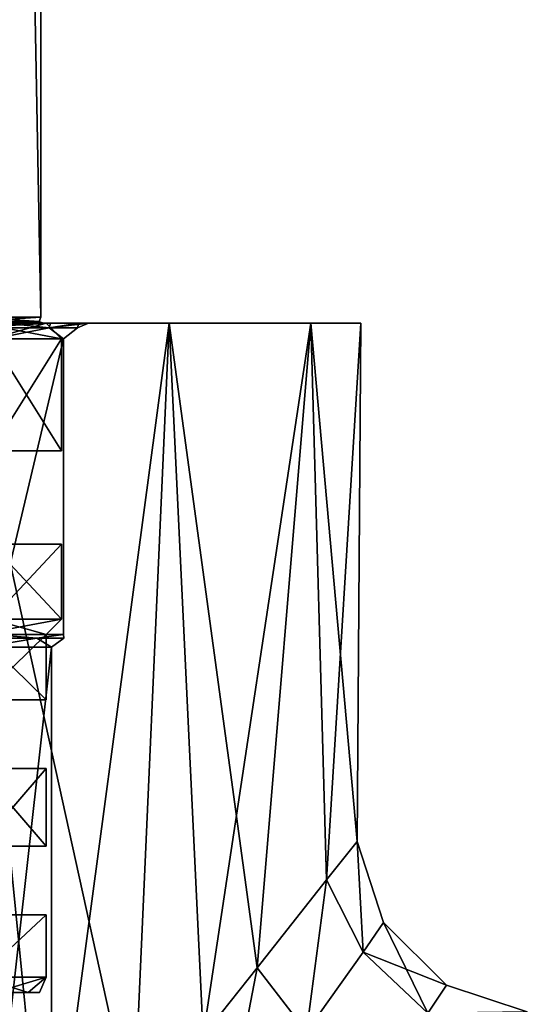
# Model space of a CAD drawing. Header units: millimetres. Extents: x -25 to 87, y -149 to 296.
# Tile 89 of 256: x 10 to 26, y 74 to 106. Entities that reach past the tile are written whole.
import ezdxf

# ---------------------------------------------------------------- set-up
doc = ezdxf.new("R2010")
doc.units = ezdxf.units.MM
doc.header["$LTSCALE"] = 65.185185
for name, color, linetype in [('1002', 7, 'CONTINUOUS'), ('1018', 7, 'CONTINUOUS'), ('1029', 7, 'CONTINUOUS'), ('1030', 7, 'CONTINUOUS'), ('1032', 7, 'CONTINUOUS'), ('1033', 7, 'CONTINUOUS'), ('1034', 7, 'CONTINUOUS'), ('1035', 7, 'CONTINUOUS'), ('1037', 7, 'CONTINUOUS'), ('1038', 7, 'CONTINUOUS'), ('1039', 7, 'CONTINUOUS'), ('1041', 7, 'CONTINUOUS'), ('1042', 7, 'CONTINUOUS'), ('1043', 7, 'CONTINUOUS'), ('1055', 7, 'CONTINUOUS'), ('1062', 7, 'CONTINUOUS'), ('1064', 7, 'CONTINUOUS'), ('1065', 7, 'CONTINUOUS'), ('44', 7, 'CONTINUOUS'), ('45', 7, 'CONTINUOUS'), ('46', 7, 'CONTINUOUS'), ('49', 7, 'CONTINUOUS'), ('50', 7, 'CONTINUOUS'), ('739', 7, 'CONTINUOUS'), ('88', 7, 'CONTINUOUS')]:
    doc.layers.add(name, color=color, linetype=linetype)

msp = doc.modelspace()

# ---------------------------------------------------------------- linework, layer by layer
at = {"layer": '1002', "linetype": 'CONTINUOUS'}
for points in [[(8.588, 207.846, 6.874), (8.6, 96.2, 6.858), (10.721, 207.846, 2.462), (8.588, 207.846, 6.874)], [(10.724, 96.2, -2.448), (8.6, 96.2, -6.858), (8.603, 207.846, -6.855), (10.724, 96.2, -2.448)], [(8.6, 96.2, 6.858), (10.724, 96.2, 2.448), (10.721, 207.846, 2.462), (8.6, 96.2, 6.858)], [(10.726, 207.846, -2.438), (10.724, 96.2, -2.448), (8.603, 207.846, -6.855), (10.726, 207.846, -2.438)], [(10.721, 207.846, 2.462), (10.724, 96.2, 2.448), (10.726, 207.846, -2.438), (10.721, 207.846, 2.462)], [(10.724, 96.2, 2.448), (10.724, 96.2, -2.448), (10.726, 207.846, -2.438), (10.724, 96.2, 2.448)]]:
    msp.add_3dface(points, dxfattribs=at)
at = {"layer": '1018', "linetype": 'CONTINUOUS'}
for points in [[(8.6, 96.2, -6.858), (10.724, 96.2, -2.448), (8.554, 96.059, -6.822), (8.6, 96.2, -6.858)], [(10.724, 96.2, -2.448), (10.667, 96.059, -2.435), (8.554, 96.059, -6.822), (10.724, 96.2, -2.448)], [(8.6, 96.2, 6.858), (8.554, 96.059, 6.822), (10.667, 96.059, 2.435), (8.6, 96.2, 6.858)], [(10.724, 96.2, 2.448), (8.6, 96.2, 6.858), (10.667, 96.059, 2.435), (10.724, 96.2, 2.448)], [(10.724, 96.2, -2.448), (10.724, 96.2, 2.448), (10.667, 96.059, -2.435), (10.724, 96.2, -2.448)], [(10.724, 96.2, 2.448), (10.667, 96.059, 2.435), (10.667, 96.059, -2.435), (10.724, 96.2, 2.448)], [(10.667, 96.059, 2.435), (8.554, 96.059, 6.822), (10.432, 96, 2.795), (10.667, 96.059, 2.435)], [(10.432, 96, 2.795), (8.554, 96.059, 6.822), (9.353, 96, 5.4), (10.432, 96, 2.795)], [(8.554, 96.059, -6.822), (10.667, 96.059, -2.435), (9.353, 96, -5.4), (8.554, 96.059, -6.822)], [(9.353, 96, -5.4), (10.667, 96.059, -2.435), (10.432, 96, -2.795), (9.353, 96, -5.4)], [(10.8, 96), (10.667, 96.059, 2.435), (10.432, 96, 2.795), (10.8, 96)], [(10.432, 96, -2.795), (10.667, 96.059, -2.435), (10.8, 96), (10.432, 96, -2.795)], [(10.667, 96.059, -2.435), (10.667, 96.059, 2.435), (10.8, 96), (10.667, 96.059, -2.435)]]:
    msp.add_3dface(points, dxfattribs=at)
at = {"layer": '1029', "linetype": 'CONTINUOUS'}
for points in [[(11.382, 91.9, -2.598), (9.128, 91.9, -7.279), (11.382, 95.5, -2.598), (11.382, 91.9, -2.598)], [(11.382, 95.5, -2.598), (9.128, 91.9, -7.279), (9.128, 95.5, -7.279), (11.382, 95.5, -2.598)], [(9.128, 91.9, 7.279), (11.382, 91.9, 2.598), (9.128, 95.5, 7.279), (9.128, 91.9, 7.279)], [(9.128, 95.5, 7.279), (11.382, 91.9, 2.598), (11.382, 95.5, 2.598), (9.128, 95.5, 7.279)], [(11.382, 91.9, 2.598), (11.382, 91.9, -2.598), (11.382, 95.5, 2.598), (11.382, 91.9, 2.598)], [(11.382, 95.5, 2.598), (11.382, 91.9, -2.598), (11.382, 95.5, -2.598), (11.382, 95.5, 2.598)]]:
    msp.add_3dface(points, dxfattribs=at)
at = {"layer": '1030', "linetype": 'CONTINUOUS'}
for points in [[(9.128, 91.9, -7.279), (11.382, 91.9, -2.598), (9.425, 91.9), (9.128, 91.9, -7.279)], [(11.382, 91.9, -2.598), (11.382, 91.9, 2.598), (9.128, 91.9, 7.279), (11.382, 91.9, -2.598)], [(11.382, 91.9, -2.598), (9.128, 91.9, 7.279), (9.425, 91.9), (11.382, 91.9, -2.598)]]:
    msp.add_3dface(points, dxfattribs=at)
at = {"layer": '1032', "linetype": 'CONTINUOUS'}
for points in [[(9.128, 88.9, -7.279), (9.425, 88.9), (11.382, 88.9, 2.598), (9.128, 88.9, -7.279)], [(11.382, 88.9, 2.598), (9.425, 88.9), (9.128, 88.9, 7.279), (11.382, 88.9, 2.598)], [(11.382, 88.9, -2.598), (9.128, 88.9, -7.279), (11.382, 88.9, 2.598), (11.382, 88.9, -2.598)]]:
    msp.add_3dface(points, dxfattribs=at)
at = {"layer": '1033', "linetype": 'CONTINUOUS'}
for points in [[(9.128, 88.9, -7.279), (11.382, 88.9, -2.598), (9.128, 86.5, -7.279), (9.128, 88.9, -7.279)], [(9.128, 86.5, -7.279), (11.382, 88.9, -2.598), (11.382, 86.5, -2.598), (9.128, 86.5, -7.279)], [(11.382, 88.9, 2.598), (9.128, 88.9, 7.279), (11.382, 86.5, 2.598), (11.382, 88.9, 2.598)], [(11.382, 86.5, 2.598), (9.128, 88.9, 7.279), (9.128, 86.5, 7.279), (11.382, 86.5, 2.598)], [(11.382, 88.9, -2.598), (11.382, 88.9, 2.598), (11.382, 86.5, -2.598), (11.382, 88.9, -2.598)], [(11.382, 86.5, -2.598), (11.382, 88.9, 2.598), (11.382, 86.5, 2.598), (11.382, 86.5, -2.598)]]:
    msp.add_3dface(points, dxfattribs=at)
at = {"layer": '1034', "linetype": 'CONTINUOUS'}
for points in [[(10.895, 83.9, -2.487), (8.737, 83.9, -6.968), (10.895, 86, -2.487), (10.895, 83.9, -2.487)], [(10.895, 86, -2.487), (8.737, 83.9, -6.968), (8.737, 86, -6.968), (10.895, 86, -2.487)], [(8.737, 83.9, 6.968), (10.895, 83.9, 2.487), (8.737, 86, 6.968), (8.737, 83.9, 6.968)], [(8.737, 86, 6.968), (10.895, 83.9, 2.487), (10.895, 86, 2.487), (8.737, 86, 6.968)], [(10.895, 83.9, 2.487), (10.895, 83.9, -2.487), (10.895, 86, 2.487), (10.895, 83.9, 2.487)], [(10.895, 86, 2.487), (10.895, 83.9, -2.487), (10.895, 86, -2.487), (10.895, 86, 2.487)]]:
    msp.add_3dface(points, dxfattribs=at)
at = {"layer": '1035', "linetype": 'CONTINUOUS'}
for points in [[(8.737, 83.9, -6.968), (10.895, 83.9, -2.487), (9.775, 83.9), (8.737, 83.9, -6.968)], [(10.895, 83.9, -2.487), (10.895, 83.9, 2.487), (8.737, 83.9, 6.968), (10.895, 83.9, -2.487)], [(10.895, 83.9, -2.487), (8.737, 83.9, 6.968), (9.775, 83.9), (10.895, 83.9, -2.487)]]:
    msp.add_3dface(points, dxfattribs=at)
at = {"layer": '1037', "linetype": 'CONTINUOUS'}
for points in [[(8.465, 81.7, -4.887), (9.775, 81.7), (10.895, 81.7, -2.487), (8.465, 81.7, -4.887)], [(8.737, 81.7, -6.968), (8.465, 81.7, -4.887), (10.895, 81.7, -2.487), (8.737, 81.7, -6.968)], [(9.775, 81.7), (8.465, 81.7, 4.887), (10.895, 81.7, 2.487), (9.775, 81.7)], [(10.895, 81.7, 2.487), (8.465, 81.7, 4.887), (8.737, 81.7, 6.968), (10.895, 81.7, 2.487)], [(10.895, 81.7, -2.487), (9.775, 81.7), (10.895, 81.7, 2.487), (10.895, 81.7, -2.487)]]:
    msp.add_3dface(points, dxfattribs=at)
at = {"layer": '1038', "linetype": 'CONTINUOUS'}
for points in [[(8.737, 81.7, -6.968), (10.895, 81.7, -2.487), (8.737, 79.2, -6.968), (8.737, 81.7, -6.968)], [(8.737, 79.2, -6.968), (10.895, 81.7, -2.487), (10.895, 79.2, -2.487), (8.737, 79.2, -6.968)], [(10.895, 81.7, 2.487), (8.737, 81.7, 6.968), (10.895, 79.2, 2.487), (10.895, 81.7, 2.487)], [(10.895, 79.2, 2.487), (8.737, 81.7, 6.968), (8.737, 79.2, 6.968), (10.895, 79.2, 2.487)], [(10.895, 81.7, -2.487), (10.895, 81.7, 2.487), (10.895, 79.2, -2.487), (10.895, 81.7, -2.487)], [(10.895, 79.2, -2.487), (10.895, 81.7, 2.487), (10.895, 79.2, 2.487), (10.895, 79.2, -2.487)]]:
    msp.add_3dface(points, dxfattribs=at)
at = {"layer": '1039', "linetype": 'CONTINUOUS'}
for points in [[(8.737, 79.2, -6.968), (10.895, 79.2, -2.487), (9.775, 79.2), (8.737, 79.2, -6.968)], [(10.895, 79.2, -2.487), (10.895, 79.2, 2.487), (8.737, 79.2, 6.968), (10.895, 79.2, -2.487)], [(10.895, 79.2, -2.487), (8.737, 79.2, 6.968), (9.775, 79.2), (10.895, 79.2, -2.487)]]:
    msp.add_3dface(points, dxfattribs=at)
at = {"layer": '1041', "linetype": 'CONTINUOUS'}
for points in [[(8.737, 77, -6.968), (9.775, 77), (10.895, 77, 2.487), (8.737, 77, -6.968)], [(10.895, 77, 2.487), (9.775, 77), (8.737, 77, 6.968), (10.895, 77, 2.487)], [(10.895, 77, -2.487), (8.737, 77, -6.968), (10.895, 77, 2.487), (10.895, 77, -2.487)]]:
    msp.add_3dface(points, dxfattribs=at)
at = {"layer": '1042', "linetype": 'CONTINUOUS'}
for points in [[(8.737, 77, -6.968), (10.895, 77, -2.487), (8.737, 75, -6.968), (8.737, 77, -6.968)], [(8.737, 75, -6.968), (10.895, 77, -2.487), (10.895, 75, -2.487), (8.737, 75, -6.968)], [(10.895, 77, 2.487), (8.737, 77, 6.968), (8.737, 75, 6.968), (10.895, 77, 2.487)], [(10.895, 75, 2.487), (10.895, 77, 2.487), (8.737, 75, 6.968), (10.895, 75, 2.487)], [(10.895, 77, -2.487), (10.895, 77, 2.487), (10.895, 75, -2.487), (10.895, 77, -2.487)], [(10.895, 75, -2.487), (10.895, 77, 2.487), (10.895, 75, 2.487), (10.895, 75, -2.487)]]:
    msp.add_3dface(points, dxfattribs=at)
at = {"layer": '1043', "linetype": 'CONTINUOUS'}
for points in [[(10.311, 74.5, 2.763), (9.245, 74.5, 5.338), (10.311, 74.5, -2.763), (10.311, 74.5, 2.763)], [(10.311, 74.5, -2.763), (9.245, 74.5, 5.338), (9.245, 74.5, -5.338), (10.311, 74.5, -2.763)], [(10.675, 74.5, 0), (10.311, 74.5, 2.763), (10.311, 74.5, -2.763), (10.675, 74.5, 0)]]:
    msp.add_3dface(points, dxfattribs=at)
at = {"layer": '1055', "linetype": 'CONTINUOUS'}
for points in [[(8.737, 75, -6.968), (10.895, 75, -2.487), (9.245, 74.5, -5.338), (8.737, 75, -6.968)], [(10.895, 75, 2.487), (8.737, 75, 6.968), (10.311, 74.5, 2.763), (10.895, 75, 2.487)], [(8.737, 75, 6.968), (9.245, 74.5, 5.338), (10.311, 74.5, 2.763), (8.737, 75, 6.968)], [(10.895, 75, -2.487), (10.311, 74.5, -2.763), (9.245, 74.5, -5.338), (10.895, 75, -2.487)], [(10.895, 75, -2.487), (10.675, 74.5, 0), (10.311, 74.5, -2.763), (10.895, 75, -2.487)], [(10.895, 75, 2.487), (10.311, 74.5, 2.763), (10.675, 74.5, 0), (10.895, 75, 2.487)], [(10.895, 75, -2.487), (10.895, 75, 2.487), (10.675, 74.5, 0), (10.895, 75, -2.487)]]:
    msp.add_3dface(points, dxfattribs=at)
at = {"layer": '1062', "linetype": 'CONTINUOUS'}
for points in [[(9.353, 96, -5.4), (10.432, 96, -2.795), (8.737, 96, -6.968), (9.353, 96, -5.4)], [(8.737, 96, -6.968), (10.432, 96, -2.795), (10.895, 96, -2.487), (8.737, 96, -6.968)], [(10.895, 96, 2.487), (9.353, 96, 5.4), (8.737, 96, 6.968), (10.895, 96, 2.487)], [(10.432, 96, 2.795), (9.353, 96, 5.4), (10.895, 96, 2.487), (10.432, 96, 2.795)], [(10.432, 96, -2.795), (10.8, 96), (10.895, 96, -2.487), (10.432, 96, -2.795)], [(10.8, 96), (10.432, 96, 2.795), (10.895, 96, 2.487), (10.8, 96)], [(10.895, 96, -2.487), (10.8, 96), (10.895, 96, 2.487), (10.895, 96, -2.487)]]:
    msp.add_3dface(points, dxfattribs=at)
at = {"layer": '1064', "linetype": 'CONTINUOUS'}
for points in [[(9.128, 95.5, 7.279), (11.382, 95.5, 2.598), (8.737, 96, 6.968), (9.128, 95.5, 7.279)], [(11.382, 95.5, 2.598), (10.895, 96, 2.487), (8.737, 96, 6.968), (11.382, 95.5, 2.598)], [(9.128, 95.5, -7.279), (8.737, 96, -6.968), (10.895, 96, -2.487), (9.128, 95.5, -7.279)], [(11.382, 95.5, -2.598), (9.128, 95.5, -7.279), (10.895, 96, -2.487), (11.382, 95.5, -2.598)], [(11.382, 95.5, 2.598), (11.382, 95.5, -2.598), (10.895, 96, 2.487), (11.382, 95.5, 2.598)], [(11.382, 95.5, -2.598), (10.895, 96, -2.487), (10.895, 96, 2.487), (11.382, 95.5, -2.598)]]:
    msp.add_3dface(points, dxfattribs=at)
at = {"layer": '1065', "linetype": 'CONTINUOUS'}
for points in [[(9.128, 86.5, -7.279), (11.382, 86.5, -2.598), (8.737, 86, -6.968), (9.128, 86.5, -7.279)], [(11.382, 86.5, -2.598), (10.895, 86, -2.487), (8.737, 86, -6.968), (11.382, 86.5, -2.598)], [(9.128, 86.5, 7.279), (8.737, 86, 6.968), (10.895, 86, 2.487), (9.128, 86.5, 7.279)], [(11.382, 86.5, 2.598), (9.128, 86.5, 7.279), (10.895, 86, 2.487), (11.382, 86.5, 2.598)], [(11.382, 86.5, -2.598), (11.382, 86.5, 2.598), (10.895, 86, -2.487), (11.382, 86.5, -2.598)], [(11.382, 86.5, 2.598), (10.895, 86, 2.487), (10.895, 86, -2.487), (11.382, 86.5, 2.598)]]:
    msp.add_3dface(points, dxfattribs=at)
at = {"layer": '44', "color": 7, "linetype": 'CONTINUOUS', "true_color": 0x0833a0}
for points in [[(14.849, 96, -14.849), (8.036, 96, -19.402), (11.942, 96, -2.728), (14.849, 96, -14.849)], [(11.942, 96, -2.728), (8.036, 96, -19.402), (11.035, 96, -5.319), (11.942, 96, -2.728)], [(11.035, 96, -5.319), (8.036, 96, -19.402), (9.574, 96, -7.643), (11.035, 96, -5.319)], [(8.036, 96, 19.402), (14.849, 96, 14.849), (9.574, 96, 7.643), (8.036, 96, 19.402)], [(9.574, 96, 7.643), (14.849, 96, 14.849), (11.035, 96, 5.319), (9.574, 96, 7.643)], [(11.035, 96, 5.319), (14.849, 96, 14.849), (11.942, 96, 2.728), (11.035, 96, 5.319)], [(14.849, 96, 14.849), (14.849, 96, -14.849), (11.942, 96, -2.728), (14.849, 96, 14.849)], [(11.942, 96, 2.728), (14.849, 96, 14.849), (12.25, 96, 0), (11.942, 96, 2.728)], [(12.25, 96, 0), (14.849, 96, 14.849), (11.942, 96, -2.728), (12.25, 96, 0)], [(19.401, 96, -8.037), (14.849, 96, -14.849), (19.401, 96, 8.037), (19.401, 96, -8.037)], [(19.401, 96, 8.037), (14.849, 96, -14.849), (14.849, 96, 14.849), (19.401, 96, 8.037)], [(21, 96), (19.401, 96, -8.037), (19.401, 96, 8.037), (21, 96)]]:
    msp.add_3dface(points, dxfattribs=at)
at = {"layer": '45', "color": 7, "linetype": 'CONTINUOUS', "true_color": 0x0833a0}
for points in [[(11.065, 85.6, -2.526), (8.874, 85.6, -7.077), (8.874, 66, -7.076), (11.065, 85.6, -2.526)], [(11.065, 66, -2.525), (11.065, 85.6, -2.526), (8.874, 66, -7.076), (11.065, 66, -2.525)], [(8.874, 85.6, 7.077), (11.065, 85.6, 2.526), (8.874, 66, 7.076), (8.874, 85.6, 7.077)], [(8.874, 66, 7.076), (11.065, 85.6, 2.526), (11.065, 66, 2.525), (8.874, 66, 7.076)], [(11.065, 85.6, 2.526), (11.065, 85.6, -2.526), (11.065, 66, 2.525), (11.065, 85.6, 2.526)], [(11.065, 66, 2.525), (11.065, 85.6, -2.526), (11.065, 66, -2.525), (11.065, 66, 2.525)]]:
    msp.add_3dface(points, dxfattribs=at)
at = {"layer": '46', "color": 7, "linetype": 'CONTINUOUS', "true_color": 0x0833a0}
for points in [[(11.455, 95.5, -2.615), (9.187, 95.5, -7.326), (9.187, 86, -7.326), (11.455, 95.5, -2.615)], [(11.455, 86, -2.614), (11.455, 95.5, -2.615), (9.187, 86, -7.326), (11.455, 86, -2.614)], [(9.187, 95.5, 7.326), (11.455, 95.5, 2.615), (9.187, 86, 7.326), (9.187, 95.5, 7.326)], [(9.187, 86, 7.326), (11.455, 95.5, 2.615), (11.455, 86, 2.614), (9.187, 86, 7.326)], [(11.455, 95.5, 2.615), (11.455, 95.5, -2.615), (11.455, 86, 2.614), (11.455, 95.5, 2.615)], [(11.455, 86, 2.614), (11.455, 95.5, -2.615), (11.455, 86, -2.614), (11.455, 86, 2.614)]]:
    msp.add_3dface(points, dxfattribs=at)
at = {"layer": '49', "color": 7, "linetype": 'CONTINUOUS', "true_color": 0x0833a0}
for points in [[(9.187, 86, 7.326), (10.594, 85.883, 4.388), (8.109, 85.883, 8.109), (9.187, 86, 7.326)], [(9.187, 86, -7.326), (8.109, 85.883, -8.109), (10.594, 85.883, -4.388), (9.187, 86, -7.326)], [(8.109, 85.883, -8.109), (8.874, 85.6, -7.077), (10.594, 85.883, -4.388), (8.109, 85.883, -8.109)], [(10.594, 85.883, 4.388), (8.874, 85.6, 7.077), (8.109, 85.883, 8.109), (10.594, 85.883, 4.388)], [(8.874, 85.6, -7.077), (11.065, 85.6, -2.526), (10.594, 85.883, -4.388), (8.874, 85.6, -7.077)], [(11.065, 85.6, 2.526), (8.874, 85.6, 7.077), (10.594, 85.883, 4.388), (11.065, 85.6, 2.526)], [(9.187, 86, 7.326), (11.455, 86, 2.614), (10.594, 85.883, 4.388), (9.187, 86, 7.326)], [(11.455, 86, -2.614), (9.187, 86, -7.326), (10.594, 85.883, -4.388), (11.455, 86, -2.614)], [(11.455, 86, 2.614), (11.467, 85.883), (10.594, 85.883, 4.388), (11.455, 86, 2.614)], [(11.455, 86, -2.614), (10.594, 85.883, -4.388), (11.467, 85.883), (11.455, 86, -2.614)], [(10.594, 85.883, -4.388), (11.065, 85.6, -2.526), (11.467, 85.883), (10.594, 85.883, -4.388)], [(11.467, 85.883), (11.065, 85.6, 2.526), (10.594, 85.883, 4.388), (11.467, 85.883)], [(11.065, 85.6, -2.526), (11.065, 85.6, 2.526), (11.467, 85.883), (11.065, 85.6, -2.526)], [(11.455, 86, 2.614), (11.455, 86, -2.614), (11.467, 85.883), (11.455, 86, 2.614)]]:
    msp.add_3dface(points, dxfattribs=at)
at = {"layer": '50', "linetype": 'CONTINUOUS'}
for points in [[(9.574, 96, 7.643), (11.035, 96, 5.319), (8.412, 95.854, 8.412), (9.574, 96, 7.643)], [(8.412, 95.854, 8.412), (11.035, 96, 5.319), (10.991, 95.854, 4.553), (8.412, 95.854, 8.412)], [(10.991, 95.854, -4.553), (9.574, 96, -7.643), (8.412, 95.854, -8.412), (10.991, 95.854, -4.553)], [(9.187, 95.5, -7.326), (10.991, 95.854, -4.553), (8.412, 95.854, -8.412), (9.187, 95.5, -7.326)], [(9.187, 95.5, 7.326), (8.412, 95.854, 8.412), (10.991, 95.854, 4.553), (9.187, 95.5, 7.326)], [(9.187, 95.5, -7.326), (11.455, 95.5, -2.615), (10.991, 95.854, -4.553), (9.187, 95.5, -7.326)], [(11.455, 95.5, 2.615), (9.187, 95.5, 7.326), (10.991, 95.854, 4.553), (11.455, 95.5, 2.615)], [(11.035, 96, -5.319), (9.574, 96, -7.643), (10.991, 95.854, -4.553), (11.035, 96, -5.319)], [(11.035, 96, 5.319), (11.942, 96, 2.728), (10.991, 95.854, 4.553), (11.035, 96, 5.319)], [(11.942, 96, 2.728), (12.25, 96, 0), (10.991, 95.854, 4.553), (11.942, 96, 2.728)], [(10.991, 95.854, 4.553), (12.25, 96, 0), (11.896, 95.854, 0), (10.991, 95.854, 4.553)], [(11.942, 96, -2.728), (11.035, 96, -5.319), (10.991, 95.854, -4.553), (11.942, 96, -2.728)], [(11.896, 95.854, 0), (11.942, 96, -2.728), (10.991, 95.854, -4.553), (11.896, 95.854, 0)], [(11.455, 95.5, -2.615), (11.896, 95.854, 0), (10.991, 95.854, -4.553), (11.455, 95.5, -2.615)], [(11.455, 95.5, 2.615), (10.991, 95.854, 4.553), (11.896, 95.854, 0), (11.455, 95.5, 2.615)], [(11.455, 95.5, -2.615), (11.455, 95.5, 2.615), (11.896, 95.854, 0), (11.455, 95.5, -2.615)], [(12.25, 96, 0), (11.942, 96, -2.728), (11.896, 95.854, 0), (12.25, 96, 0)]]:
    msp.add_3dface(points, dxfattribs=at)
at = {"layer": '739', "linetype": 'CONTINUOUS'}
for points in [[(8.036, 96, 19.402), (7.649, 62.653, 19.557), (10.934, 66.798, 17.929), (8.036, 96, 19.402)], [(8.036, 96, -19.402), (10.935, 66.799, -17.928), (7.651, 62.655, -19.557), (8.036, 96, -19.402)], [(8.036, 96, -19.402), (14.849, 96, -14.849), (10.935, 66.799, -17.928), (8.036, 96, -19.402)], [(14.849, 96, 14.849), (8.036, 96, 19.402), (13.702, 70.29, 15.914), (14.849, 96, 14.849)], [(8.036, 96, 19.402), (10.934, 66.798, 17.929), (13.702, 70.29, 15.914), (8.036, 96, 19.402)], [(14.849, 96, -14.849), (13.702, 70.291, -15.914), (10.935, 66.799, -17.928), (14.849, 96, -14.849)], [(14.849, 96, -14.849), (15.935, 73.108, -13.678), (13.702, 70.291, -15.914), (14.849, 96, -14.849)], [(14.849, 96, 14.849), (13.702, 70.29, 15.914), (15.934, 73.108, 13.678), (14.849, 96, 14.849)], [(14.849, 96, -14.849), (19.401, 96, -8.037), (15.935, 73.108, -13.678), (14.849, 96, -14.849)], [(19.401, 96, 8.037), (14.849, 96, 14.849), (17.67, 75.298, 11.347), (19.401, 96, 8.037)], [(14.849, 96, 14.849), (15.934, 73.108, 13.678), (17.67, 75.298, 11.347), (14.849, 96, 14.849)], [(19.401, 96, -8.037), (17.67, 75.298, -11.347), (15.935, 73.108, -13.678), (19.401, 96, -8.037)], [(19.401, 96, -8.037), (19.905, 78.118, -6.693), (17.67, 75.298, -11.347), (19.401, 96, -8.037)], [(19.401, 96, 8.037), (17.67, 75.298, 11.347), (19.905, 78.118, 6.693), (19.401, 96, 8.037)], [(19.401, 96, -8.037), (21, 96), (19.905, 78.118, -6.693), (19.401, 96, -8.037)], [(21, 96), (19.401, 96, 8.037), (20.884, 79.354, 2.202), (21, 96)], [(19.401, 96, 8.037), (19.905, 78.118, 6.693), (20.884, 79.354, 2.202), (19.401, 96, 8.037)], [(21, 96), (20.884, 79.354, -2.202), (19.905, 78.118, -6.693), (21, 96)], [(21, 96), (20.884, 79.354, 2.202), (20.884, 79.354, -2.202), (21, 96)]]:
    msp.add_3dface(points, dxfattribs=at)
at = {"layer": '88', "linetype": 'CONTINUOUS'}
for points in [[(20.884, 79.354, -2.202), (21.081, 75.8, -5.352), (19.905, 78.118, -6.693), (20.884, 79.354, -2.202)], [(19.905, 78.118, 6.693), (21.081, 75.8, 5.352), (20.884, 79.354, 2.202), (19.905, 78.118, 6.693)], [(21.737, 76.75, 0), (21.081, 75.8, -5.352), (20.884, 79.354, -2.202), (21.737, 76.75, 0)], [(21.081, 75.8, 5.352), (21.737, 76.75, 0), (20.884, 79.354, 2.202), (21.081, 75.8, 5.352)], [(20.884, 79.354, 2.202), (21.737, 76.75, 0), (20.884, 79.354, -2.202), (20.884, 79.354, 2.202)], [(19.905, 78.118, -6.693), (19.259, 73.241, -10.157), (17.67, 75.298, -11.347), (19.905, 78.118, -6.693)], [(17.67, 75.298, 11.347), (19.259, 73.24, 10.157), (19.905, 78.118, 6.693), (17.67, 75.298, 11.347)], [(21.081, 75.8, -5.352), (19.259, 73.241, -10.157), (19.905, 78.118, -6.693), (21.081, 75.8, -5.352)], [(19.259, 73.24, 10.157), (21.081, 75.8, 5.352), (19.905, 78.118, 6.693), (19.259, 73.24, 10.157)], [(21.081, 75.8, -5.352), (21.737, 76.75, 0), (23.158, 73.845, -5.437), (21.081, 75.8, -5.352)], [(21.737, 76.75, 0), (21.081, 75.8, 5.352), (23.753, 74.735, 0), (21.737, 76.75, 0)], [(23.158, 73.845, -5.437), (21.737, 76.75, 0), (23.753, 74.735, 0), (23.158, 73.845, -5.437)], [(19.259, 73.241, -10.157), (21.081, 75.8, -5.352), (23.158, 73.845, -5.437), (19.259, 73.241, -10.157)], [(21.081, 75.8, 5.352), (19.259, 73.24, 10.157), (23.158, 73.845, 5.437), (21.081, 75.8, 5.352)], [(23.753, 74.735, 0), (21.081, 75.8, 5.352), (23.158, 73.845, 5.437), (23.753, 74.735, 0)], [(15.934, 73.108, 13.678), (19.259, 73.24, 10.157), (17.67, 75.298, 11.347), (15.934, 73.108, 13.678)], [(17.67, 75.298, -11.347), (16.584, 69.613, -14.141), (15.935, 73.108, -13.678), (17.67, 75.298, -11.347)], [(19.259, 73.241, -10.157), (16.584, 69.613, -14.141), (17.67, 75.298, -11.347), (19.259, 73.241, -10.157)], [(26.354, 73.884, 2.202), (23.753, 74.735, 0), (23.158, 73.845, 5.437), (26.354, 73.884, 2.202)], [(26.354, 73.884, -2.202), (23.158, 73.845, -5.437), (23.753, 74.735, 0), (26.354, 73.884, -2.202)], [(26.354, 73.884, 2.202), (26.354, 73.884, -2.202), (23.753, 74.735, 0), (26.354, 73.884, 2.202)]]:
    msp.add_3dface(points, dxfattribs=at)

doc.saveas('drawing.dxf')
